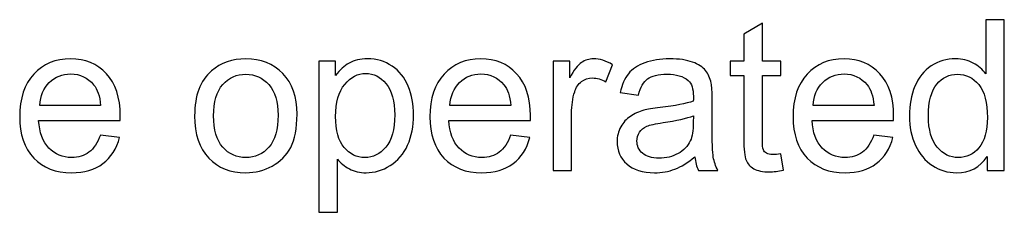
# Model space of a CAD drawing. Header units: millimetres. Extents: x -658 to -175, y -157 to 178.
# Tile 8 of 41: x -564.73 to -535.06, y 14.48 to 20.29. Entities that reach past the tile are written whole.
import ezdxf

# ---------------------------------------------------------------- set-up
doc = ezdxf.new("R2010")
doc.units = ezdxf.units.MM
doc.header["$MEASUREMENT"] = 0
doc.layers.add('Layer 1', color=7, linetype='Continuous')

msp = doc.modelspace()

# ---------------------------------------------------------------- linework, layer by layer
at = {"layer": 'Layer 1', "color": 250}
for points, knots in [([(-541.794, 16.2377), (-541.794, 16.2377), (-541.7178, 15.7445), (-541.7178, 15.7445), (-541.7178, 15.7445), (-541.8744, 15.7117), (-542.0152, 15.6948), (-542.1379, 15.6948), (-542.1379, 15.6948), (-542.3401, 15.6948), (-542.4967, 15.7265), (-542.6089, 15.7911), (-542.6089, 15.7911), (-542.72, 15.8556), (-542.7983, 15.9392), (-542.8438, 16.044), (-542.8438, 16.044), (-542.8893, 16.1488), (-542.9116, 16.3689), (-542.9116, 16.7044), (-542.9116, 16.7044), (-542.9116, 16.7044), (-542.9116, 18.603), (-542.9116, 18.603), (-542.9116, 18.603), (-542.9116, 18.603), (-543.3243, 18.603), (-543.3243, 18.603), (-543.3243, 18.603), (-543.3243, 18.603), (-543.3243, 19.0348), (-543.3243, 19.0348), (-543.3243, 19.0348), (-543.3243, 19.0348), (-542.9116, 19.0348), (-542.9116, 19.0348), (-542.9116, 19.0348), (-542.9116, 19.0348), (-542.9116, 19.8497), (-542.9116, 19.8497), (-542.9116, 19.8497), (-542.9116, 19.8497), (-542.3528, 20.1852), (-542.3528, 20.1852), (-542.3528, 20.1852), (-542.3528, 20.1852), (-542.3528, 19.0348), (-542.3528, 19.0348), (-542.3528, 19.0348), (-542.3528, 19.0348), (-541.794, 19.0348), (-541.794, 19.0348), (-541.794, 19.0348), (-541.794, 19.0348), (-541.794, 18.603), (-541.794, 18.603), (-541.794, 18.603), (-541.794, 18.603), (-542.3528, 18.603), (-542.3528, 18.603), (-542.3528, 18.603), (-542.3528, 18.603), (-542.3528, 16.6726), (-542.3528, 16.6726), (-542.3528, 16.6726), (-542.3528, 16.5128), (-542.3432, 16.4102), (-542.3231, 16.3647), (-542.3231, 16.3647), (-542.3041, 16.3192), (-542.2723, 16.2832), (-542.2279, 16.2557), (-542.2279, 16.2557), (-542.1834, 16.2292), (-542.1199, 16.2154), (-542.0374, 16.2154), (-542.0374, 16.2154), (-541.976, 16.2154), (-541.8945, 16.2229), (-541.794, 16.2377)], [0, 0, 0, 0, 0.047619, 0.047619, 0.047619, 0.047619, 0.0952381, 0.0952381, 0.0952381, 0.0952381, 0.1428571, 0.1428571, 0.1428571, 0.1428571, 0.1904762, 0.1904762, 0.1904762, 0.1904762, 0.2380952, 0.2380952, 0.2380952, 0.2380952, 0.2857143, 0.2857143, 0.2857143, 0.2857143, 0.3333333, 0.3333333, 0.3333333, 0.3333333, 0.3809524, 0.3809524, 0.3809524, 0.3809524, 0.4285714, 0.4285714, 0.4285714, 0.4285714, 0.4761905, 0.4761905, 0.4761905, 0.4761905, 0.5238095, 0.5238095, 0.5238095, 0.5238095, 0.5714286, 0.5714286, 0.5714286, 0.5714286, 0.6190476, 0.6190476, 0.6190476, 0.6190476, 0.6666667, 0.6666667, 0.6666667, 0.6666667, 0.7142857, 0.7142857, 0.7142857, 0.7142857, 0.7619048, 0.7619048, 0.7619048, 0.7619048, 0.8095238, 0.8095238, 0.8095238, 0.8095238, 0.8571429, 0.8571429, 0.8571429, 0.8571429, 0.9047619, 0.9047619, 0.9047619, 0.9047619, 1, 1, 1, 1]), ([(-535.5838, 15.7392), (-535.5838, 15.7392), (-535.5838, 16.1572), (-535.5838, 16.1572), (-535.5838, 16.1572), (-535.7923, 15.8323), (-536.0992, 15.6694), (-536.5045, 15.6694), (-536.5045, 15.6694), (-536.767, 15.6694), (-537.0083, 15.7413), (-537.2274, 15.8863), (-537.2274, 15.8863), (-537.4475, 16.0302), (-537.6179, 16.2324), (-537.7396, 16.4906), (-537.7396, 16.4906), (-537.8602, 16.7499), (-537.9206, 17.0473), (-537.9206, 17.3838), (-537.9206, 17.3838), (-537.9206, 17.7119), (-537.8655, 18.0093), (-537.7565, 18.277), (-537.7565, 18.277), (-537.6464, 18.5437), (-537.4824, 18.7491), (-537.2633, 18.8909), (-537.2633, 18.8909), (-537.0453, 19.0337), (-536.7998, 19.1046), (-536.5299, 19.1046), (-536.5299, 19.1046), (-536.331, 19.1046), (-536.1542, 19.0623), (-535.9997, 18.9787), (-535.9997, 18.9787), (-535.8452, 18.8951), (-535.7193, 18.785), (-535.6219, 18.6506), (-535.6219, 18.6506), (-535.6219, 18.6506), (-535.6219, 20.2857), (-535.6219, 20.2857), (-535.6219, 20.2857), (-535.6219, 20.2857), (-535.0631, 20.2857), (-535.0631, 20.2857), (-535.0631, 20.2857), (-535.0631, 20.2857), (-535.0631, 15.7392), (-535.0631, 15.7392), (-535.0631, 15.7392), (-535.0631, 15.7392), (-535.5838, 15.7392), (-535.5838, 15.7392)], [0, 0, 0, 0, 0.0666667, 0.0666667, 0.0666667, 0.0666667, 0.1333333, 0.1333333, 0.1333333, 0.1333333, 0.2, 0.2, 0.2, 0.2, 0.2666667, 0.2666667, 0.2666667, 0.2666667, 0.3333333, 0.3333333, 0.3333333, 0.3333333, 0.4, 0.4, 0.4, 0.4, 0.4666667, 0.4666667, 0.4666667, 0.4666667, 0.5333333, 0.5333333, 0.5333333, 0.5333333, 0.6, 0.6, 0.6, 0.6, 0.6666667, 0.6666667, 0.6666667, 0.6666667, 0.7333333, 0.7333333, 0.7333333, 0.7333333, 0.8, 0.8, 0.8, 0.8, 0.8666667, 0.8666667, 0.8666667, 0.8666667, 1, 1, 1, 1]), ([(-562.2956, 16.806), (-562.2956, 16.806), (-561.7178, 16.7298), (-561.7178, 16.7298), (-561.7178, 16.7298), (-561.8078, 16.3943), (-561.976, 16.1329), (-562.2216, 15.9477), (-562.2216, 15.9477), (-562.4671, 15.7625), (-562.7804, 15.6694), (-563.1624, 15.6694), (-563.1624, 15.6694), (-563.6429, 15.6694), (-564.0239, 15.8175), (-564.3054, 16.1138), (-564.3054, 16.1138), (-564.5869, 16.4091), (-564.7277, 16.825), (-564.7277, 17.3595), (-564.7277, 17.3595), (-564.7277, 17.9119), (-564.5858, 18.3416), (-564.3012, 18.6464), (-564.3012, 18.6464), (-564.0165, 18.9522), (-563.6471, 19.1046), (-563.1931, 19.1046), (-563.1931, 19.1046), (-562.7539, 19.1046), (-562.3951, 18.9554), (-562.1168, 18.6559), (-562.1168, 18.6559), (-561.8384, 18.3564), (-561.6988, 17.9352), (-561.6988, 17.3923), (-561.6988, 17.3923), (-561.6988, 17.3595), (-561.6998, 17.3097), (-561.7019, 17.2441), (-561.7019, 17.2441), (-561.7019, 17.2441), (-564.1562, 17.2441), (-564.1562, 17.2441), (-564.1562, 17.2441), (-564.135, 16.8832), (-564.0334, 16.606), (-563.8493, 16.4144), (-563.8493, 16.4144), (-563.6662, 16.2229), (-563.4365, 16.1265), (-563.1624, 16.1265), (-563.1624, 16.1265), (-562.9581, 16.1265), (-562.7835, 16.1805), (-562.6396, 16.2885), (-562.6396, 16.2885), (-562.4946, 16.3964), (-562.3803, 16.5689), (-562.2956, 16.806)], [0, 0, 0, 0, 0.0625, 0.0625, 0.0625, 0.0625, 0.125, 0.125, 0.125, 0.125, 0.1875, 0.1875, 0.1875, 0.1875, 0.25, 0.25, 0.25, 0.25, 0.3125, 0.3125, 0.3125, 0.3125, 0.375, 0.375, 0.375, 0.375, 0.4375, 0.4375, 0.4375, 0.4375, 0.5, 0.5, 0.5, 0.5, 0.5625, 0.5625, 0.5625, 0.5625, 0.625, 0.625, 0.625, 0.625, 0.6875, 0.6875, 0.6875, 0.6875, 0.75, 0.75, 0.75, 0.75, 0.8125, 0.8125, 0.8125, 0.8125, 0.875, 0.875, 0.875, 0.875, 1, 1, 1, 1]), ([(-559.4573, 17.387), (-559.4573, 17.9955), (-559.2879, 18.4464), (-558.9482, 18.7395), (-558.9482, 18.7395), (-558.6656, 18.9829), (-558.3196, 19.1046), (-557.9121, 19.1046), (-557.9121, 19.1046), (-557.4602, 19.1046), (-557.0898, 18.9565), (-556.8019, 18.6602), (-556.8019, 18.6602), (-556.5151, 18.3649), (-556.3712, 17.9553), (-556.3712, 17.4336), (-556.3712, 17.4336), (-556.3712, 17.0102), (-556.4347, 16.6779), (-556.5617, 16.4356), (-556.5617, 16.4356), (-556.6887, 16.1932), (-556.8739, 16.0048), (-557.1173, 15.8704), (-557.1173, 15.8704), (-557.3597, 15.736), (-557.6253, 15.6694), (-557.9121, 15.6694), (-557.9121, 15.6694), (-558.3735, 15.6694), (-558.7461, 15.8165), (-559.0308, 16.1117), (-559.0308, 16.1117), (-559.3154, 16.407), (-559.4573, 16.8324), (-559.4573, 17.387)], [0, 0, 0, 0, 0.1, 0.1, 0.1, 0.1, 0.2, 0.2, 0.2, 0.2, 0.3, 0.3, 0.3, 0.3, 0.4, 0.4, 0.4, 0.4, 0.5, 0.5, 0.5, 0.5, 0.6, 0.6, 0.6, 0.6, 0.7, 0.7, 0.7, 0.7, 0.8, 0.8, 0.8, 0.8, 1, 1, 1, 1]), ([(-555.7161, 14.4756), (-555.7161, 14.4756), (-555.7161, 19.0348), (-555.7161, 19.0348), (-555.7161, 19.0348), (-555.7161, 19.0348), (-555.2081, 19.0348), (-555.2081, 19.0348), (-555.2081, 19.0348), (-555.2081, 19.0348), (-555.2081, 18.6019), (-555.2081, 18.6019), (-555.2081, 18.6019), (-555.0885, 18.7692), (-554.9531, 18.8951), (-554.8017, 18.9787), (-554.8017, 18.9787), (-554.6514, 19.0623), (-554.4684, 19.1046), (-554.2535, 19.1046), (-554.2535, 19.1046), (-553.972, 19.1046), (-553.7244, 19.0327), (-553.5095, 18.8877), (-553.5095, 18.8877), (-553.2947, 18.7438), (-553.1328, 18.5395), (-553.0227, 18.277), (-553.0227, 18.277), (-552.9137, 18.0135), (-552.8587, 17.7257), (-552.8587, 17.4113), (-552.8587, 17.4113), (-552.8587, 17.0759), (-552.919, 16.7732), (-553.0396, 16.5033), (-553.0396, 16.5033), (-553.1603, 16.2345), (-553.336, 16.0281), (-553.5667, 15.8842), (-553.5667, 15.8842), (-553.7963, 15.7413), (-554.0387, 15.6694), (-554.2927, 15.6694), (-554.2927, 15.6694), (-554.4789, 15.6694), (-554.6461, 15.7085), (-554.7933, 15.7868), (-554.7933, 15.7868), (-554.9414, 15.8651), (-555.0621, 15.9636), (-555.1573, 16.0832), (-555.1573, 16.0832), (-555.1573, 16.0832), (-555.1573, 14.4756), (-555.1573, 14.4756), (-555.1573, 14.4756), (-555.1573, 14.4756), (-555.7161, 14.4756), (-555.7161, 14.4756)], [0, 0, 0, 0, 0.0625, 0.0625, 0.0625, 0.0625, 0.125, 0.125, 0.125, 0.125, 0.1875, 0.1875, 0.1875, 0.1875, 0.25, 0.25, 0.25, 0.25, 0.3125, 0.3125, 0.3125, 0.3125, 0.375, 0.375, 0.375, 0.375, 0.4375, 0.4375, 0.4375, 0.4375, 0.5, 0.5, 0.5, 0.5, 0.5625, 0.5625, 0.5625, 0.5625, 0.625, 0.625, 0.625, 0.625, 0.6875, 0.6875, 0.6875, 0.6875, 0.75, 0.75, 0.75, 0.75, 0.8125, 0.8125, 0.8125, 0.8125, 0.875, 0.875, 0.875, 0.875, 1, 1, 1, 1]), ([(-549.9366, 16.806), (-549.9366, 16.806), (-549.3588, 16.7298), (-549.3588, 16.7298), (-549.3588, 16.7298), (-549.4488, 16.3943), (-549.617, 16.1329), (-549.8626, 15.9477), (-549.8626, 15.9477), (-550.1081, 15.7625), (-550.4214, 15.6694), (-550.8034, 15.6694), (-550.8034, 15.6694), (-551.2839, 15.6694), (-551.6649, 15.8175), (-551.9464, 16.1138), (-551.9464, 16.1138), (-552.2279, 16.4091), (-552.3687, 16.825), (-552.3687, 17.3595), (-552.3687, 17.3595), (-552.3687, 17.9119), (-552.2268, 18.3416), (-551.9422, 18.6464), (-551.9422, 18.6464), (-551.6575, 18.9522), (-551.2881, 19.1046), (-550.8341, 19.1046), (-550.8341, 19.1046), (-550.3949, 19.1046), (-550.0361, 18.9554), (-549.7578, 18.6559), (-549.7578, 18.6559), (-549.4794, 18.3564), (-549.3398, 17.9352), (-549.3398, 17.3923), (-549.3398, 17.3923), (-549.3398, 17.3595), (-549.3408, 17.3097), (-549.3429, 17.2441), (-549.3429, 17.2441), (-549.3429, 17.2441), (-551.7972, 17.2441), (-551.7972, 17.2441), (-551.7972, 17.2441), (-551.776, 16.8832), (-551.6744, 16.606), (-551.4903, 16.4144), (-551.4903, 16.4144), (-551.3072, 16.2229), (-551.0775, 16.1265), (-550.8034, 16.1265), (-550.8034, 16.1265), (-550.5991, 16.1265), (-550.4245, 16.1805), (-550.2806, 16.2885), (-550.2806, 16.2885), (-550.1356, 16.3964), (-550.0213, 16.5689), (-549.9366, 16.806)], [0, 0, 0, 0, 0.0625, 0.0625, 0.0625, 0.0625, 0.125, 0.125, 0.125, 0.125, 0.1875, 0.1875, 0.1875, 0.1875, 0.25, 0.25, 0.25, 0.25, 0.3125, 0.3125, 0.3125, 0.3125, 0.375, 0.375, 0.375, 0.375, 0.4375, 0.4375, 0.4375, 0.4375, 0.5, 0.5, 0.5, 0.5, 0.5625, 0.5625, 0.5625, 0.5625, 0.625, 0.625, 0.625, 0.625, 0.6875, 0.6875, 0.6875, 0.6875, 0.75, 0.75, 0.75, 0.75, 0.8125, 0.8125, 0.8125, 0.8125, 0.875, 0.875, 0.875, 0.875, 1, 1, 1, 1]), ([(-548.6593, 15.7392), (-548.6593, 15.7392), (-548.6593, 19.0348), (-548.6593, 19.0348), (-548.6593, 19.0348), (-548.6593, 19.0348), (-548.1576, 19.0348), (-548.1576, 19.0348), (-548.1576, 19.0348), (-548.1576, 19.0348), (-548.1576, 18.53), (-548.1576, 18.53), (-548.1576, 18.53), (-548.0296, 18.7639), (-547.911, 18.9184), (-547.802, 18.9925), (-547.802, 18.9925), (-547.693, 19.0676), (-547.5734, 19.1046), (-547.4433, 19.1046), (-547.4433, 19.1046), (-547.2549, 19.1046), (-547.0633, 19.0454), (-546.8686, 18.9279), (-546.8686, 18.9279), (-546.8686, 18.9279), (-547.0675, 18.4125), (-547.0675, 18.4125), (-547.0675, 18.4125), (-547.203, 18.4887), (-547.3385, 18.5268), (-547.4739, 18.5268), (-547.4739, 18.5268), (-547.5956, 18.5268), (-547.7047, 18.4898), (-547.801, 18.4167), (-547.801, 18.4167), (-547.8973, 18.3437), (-547.9661, 18.2421), (-548.0073, 18.1119), (-548.0073, 18.1119), (-548.0698, 17.914), (-548.1005, 17.6971), (-548.1005, 17.4611), (-548.1005, 17.4611), (-548.1005, 17.4611), (-548.1005, 15.7392), (-548.1005, 15.7392), (-548.1005, 15.7392), (-548.1005, 15.7392), (-548.6593, 15.7392), (-548.6593, 15.7392)], [0, 0, 0, 0, 0.0714286, 0.0714286, 0.0714286, 0.0714286, 0.1428571, 0.1428571, 0.1428571, 0.1428571, 0.2142857, 0.2142857, 0.2142857, 0.2142857, 0.2857143, 0.2857143, 0.2857143, 0.2857143, 0.3571429, 0.3571429, 0.3571429, 0.3571429, 0.4285714, 0.4285714, 0.4285714, 0.4285714, 0.5, 0.5, 0.5, 0.5, 0.5714286, 0.5714286, 0.5714286, 0.5714286, 0.6428571, 0.6428571, 0.6428571, 0.6428571, 0.7142857, 0.7142857, 0.7142857, 0.7142857, 0.7857143, 0.7857143, 0.7857143, 0.7857143, 0.8571429, 0.8571429, 0.8571429, 0.8571429, 1, 1, 1, 1]), ([(-544.3858, 16.1519), (-544.5932, 15.9752), (-544.7932, 15.8514), (-544.9848, 15.7784), (-544.9848, 15.7784), (-545.1764, 15.7053), (-545.3817, 15.6694), (-545.6018, 15.6694), (-545.6018, 15.6694), (-545.9637, 15.6694), (-546.2421, 15.7572), (-546.4368, 15.9339), (-546.4368, 15.9339), (-546.6315, 16.1096), (-546.7289, 16.335), (-546.7289, 16.6091), (-546.7289, 16.6091), (-546.7289, 16.77), (-546.6919, 16.9171), (-546.6188, 17.0505), (-546.6188, 17.0505), (-546.5448, 17.1838), (-546.4484, 17.2896), (-546.3299, 17.3701), (-546.3299, 17.3701), (-546.2103, 17.4505), (-546.077, 17.5119), (-545.9278, 17.5532), (-545.9278, 17.5532), (-545.8177, 17.5817), (-545.6515, 17.6092), (-545.4303, 17.6368), (-545.4303, 17.6368), (-544.9795, 17.6897), (-544.6461, 17.7542), (-544.4334, 17.8283), (-544.4334, 17.8283), (-544.4313, 17.9045), (-544.4302, 17.9532), (-544.4302, 17.9733), (-544.4302, 17.9733), (-544.4302, 18.1998), (-544.4832, 18.3596), (-544.589, 18.4527), (-544.589, 18.4527), (-544.7319, 18.5787), (-544.9446, 18.6411), (-545.2261, 18.6411), (-545.2261, 18.6411), (-545.4896, 18.6411), (-545.6843, 18.5945), (-545.8092, 18.5025), (-545.8092, 18.5025), (-545.9352, 18.4104), (-546.0272, 18.2474), (-546.0876, 18.0125), (-546.0876, 18.0125), (-546.0876, 18.0125), (-546.6337, 18.0887), (-546.6337, 18.0887), (-546.6337, 18.0887), (-546.5839, 18.3226), (-546.5024, 18.512), (-546.3881, 18.6559), (-546.3881, 18.6559), (-546.2738, 18.7999), (-546.1087, 18.9099), (-545.8928, 18.9882), (-545.8928, 18.9882), (-545.678, 19.0655), (-545.4272, 19.1046), (-545.1435, 19.1046), (-545.1435, 19.1046), (-544.862, 19.1046), (-544.6324, 19.0718), (-544.4556, 19.0052), (-544.4556, 19.0052), (-544.28, 18.9385), (-544.1498, 18.8559), (-544.0672, 18.7554), (-544.0672, 18.7554), (-543.9847, 18.6549), (-543.9265, 18.5279), (-543.8926, 18.3744), (-543.8926, 18.3744), (-543.8746, 18.2792), (-543.8651, 18.1077), (-543.8651, 17.8611), (-543.8651, 17.8611), (-543.8651, 17.8611), (-543.8651, 17.1203), (-543.8651, 17.1203), (-543.8651, 17.1203), (-543.8651, 16.6028), (-543.8535, 16.2758), (-543.8302, 16.1371), (-543.8302, 16.1371), (-543.8079, 15.9985), (-543.7614, 15.8662), (-543.6937, 15.7392), (-543.6937, 15.7392), (-543.6937, 15.7392), (-544.2778, 15.7392), (-544.2778, 15.7392), (-544.2778, 15.7392), (-544.3339, 15.8567), (-544.3699, 15.9943), (-544.3858, 16.1519)], [0, 0, 0, 0, 0.0357143, 0.0357143, 0.0357143, 0.0357143, 0.0714286, 0.0714286, 0.0714286, 0.0714286, 0.1071429, 0.1071429, 0.1071429, 0.1071429, 0.1428571, 0.1428571, 0.1428571, 0.1428571, 0.1785714, 0.1785714, 0.1785714, 0.1785714, 0.2142857, 0.2142857, 0.2142857, 0.2142857, 0.25, 0.25, 0.25, 0.25, 0.2857143, 0.2857143, 0.2857143, 0.2857143, 0.3214286, 0.3214286, 0.3214286, 0.3214286, 0.3571429, 0.3571429, 0.3571429, 0.3571429, 0.3928571, 0.3928571, 0.3928571, 0.3928571, 0.4285714, 0.4285714, 0.4285714, 0.4285714, 0.4642857, 0.4642857, 0.4642857, 0.4642857, 0.5, 0.5, 0.5, 0.5, 0.5357143, 0.5357143, 0.5357143, 0.5357143, 0.5714286, 0.5714286, 0.5714286, 0.5714286, 0.6071429, 0.6071429, 0.6071429, 0.6071429, 0.6428571, 0.6428571, 0.6428571, 0.6428571, 0.6785714, 0.6785714, 0.6785714, 0.6785714, 0.7142857, 0.7142857, 0.7142857, 0.7142857, 0.75, 0.75, 0.75, 0.75, 0.7857143, 0.7857143, 0.7857143, 0.7857143, 0.8214286, 0.8214286, 0.8214286, 0.8214286, 0.8571429, 0.8571429, 0.8571429, 0.8571429, 0.8928571, 0.8928571, 0.8928571, 0.8928571, 0.9285714, 0.9285714, 0.9285714, 0.9285714, 1, 1, 1, 1]), ([(-538.9947, 16.806), (-538.9947, 16.806), (-538.4169, 16.7298), (-538.4169, 16.7298), (-538.4169, 16.7298), (-538.5069, 16.3943), (-538.6751, 16.1329), (-538.9207, 15.9477), (-538.9207, 15.9477), (-539.1662, 15.7625), (-539.4795, 15.6694), (-539.8615, 15.6694), (-539.8615, 15.6694), (-540.342, 15.6694), (-540.723, 15.8175), (-541.0045, 16.1138), (-541.0045, 16.1138), (-541.286, 16.4091), (-541.4268, 16.825), (-541.4268, 17.3595), (-541.4268, 17.3595), (-541.4268, 17.9119), (-541.2849, 18.3416), (-541.0003, 18.6464), (-541.0003, 18.6464), (-540.7156, 18.9522), (-540.3462, 19.1046), (-539.8922, 19.1046), (-539.8922, 19.1046), (-539.453, 19.1046), (-539.0942, 18.9554), (-538.8159, 18.6559), (-538.8159, 18.6559), (-538.5375, 18.3564), (-538.3979, 17.9352), (-538.3979, 17.3923), (-538.3979, 17.3923), (-538.3979, 17.3595), (-538.3989, 17.3097), (-538.401, 17.2441), (-538.401, 17.2441), (-538.401, 17.2441), (-540.8553, 17.2441), (-540.8553, 17.2441), (-540.8553, 17.2441), (-540.8341, 16.8832), (-540.7325, 16.606), (-540.5484, 16.4144), (-540.5484, 16.4144), (-540.3653, 16.2229), (-540.1356, 16.1265), (-539.8615, 16.1265), (-539.8615, 16.1265), (-539.6572, 16.1265), (-539.4826, 16.1805), (-539.3387, 16.2885), (-539.3387, 16.2885), (-539.1937, 16.3964), (-539.0794, 16.5689), (-538.9947, 16.806)], [0, 0, 0, 0, 0.0625, 0.0625, 0.0625, 0.0625, 0.125, 0.125, 0.125, 0.125, 0.1875, 0.1875, 0.1875, 0.1875, 0.25, 0.25, 0.25, 0.25, 0.3125, 0.3125, 0.3125, 0.3125, 0.375, 0.375, 0.375, 0.375, 0.4375, 0.4375, 0.4375, 0.4375, 0.5, 0.5, 0.5, 0.5, 0.5625, 0.5625, 0.5625, 0.5625, 0.625, 0.625, 0.625, 0.625, 0.6875, 0.6875, 0.6875, 0.6875, 0.75, 0.75, 0.75, 0.75, 0.8125, 0.8125, 0.8125, 0.8125, 0.875, 0.875, 0.875, 0.875, 1, 1, 1, 1]), ([(-564.1244, 17.7013), (-564.1244, 17.7013), (-562.2893, 17.7013), (-562.2893, 17.7013), (-562.2893, 17.7013), (-562.3136, 17.9786), (-562.3845, 18.186), (-562.4999, 18.3247), (-562.4999, 18.3247), (-562.6766, 18.5395), (-562.9073, 18.6475), (-563.1899, 18.6475), (-563.1899, 18.6475), (-563.446, 18.6475), (-563.6609, 18.5617), (-563.8355, 18.3903), (-563.8355, 18.3903), (-564.0091, 18.2188), (-564.1054, 17.9892), (-564.1244, 17.7013)], [0, 0, 0, 0, 0.1666667, 0.1666667, 0.1666667, 0.1666667, 0.3333333, 0.3333333, 0.3333333, 0.3333333, 0.5, 0.5, 0.5, 0.5, 0.6666667, 0.6666667, 0.6666667, 0.6666667, 1, 1, 1, 1]), ([(-558.8858, 17.3859), (-558.8858, 16.9647), (-558.7937, 16.6494), (-558.6095, 16.4409), (-558.6095, 16.4409), (-558.4243, 16.2313), (-558.1926, 16.1265), (-557.9121, 16.1265), (-557.9121, 16.1265), (-557.6348, 16.1265), (-557.4041, 16.2313), (-557.2189, 16.4419), (-557.2189, 16.4419), (-557.0348, 16.6525), (-556.9427, 16.9732), (-556.9427, 17.4039), (-556.9427, 17.4039), (-556.9427, 17.8103), (-557.0358, 18.1183), (-557.221, 18.3268), (-557.221, 18.3268), (-557.4062, 18.5363), (-557.6369, 18.6411), (-557.9121, 18.6411), (-557.9121, 18.6411), (-558.1926, 18.6411), (-558.4243, 18.5374), (-558.6095, 18.3289), (-558.6095, 18.3289), (-558.7937, 18.1204), (-558.8858, 17.8061), (-558.8858, 17.3859)], [0, 0, 0, 0, 0.1111111, 0.1111111, 0.1111111, 0.1111111, 0.2222222, 0.2222222, 0.2222222, 0.2222222, 0.3333333, 0.3333333, 0.3333333, 0.3333333, 0.4444444, 0.4444444, 0.4444444, 0.4444444, 0.5555556, 0.5555556, 0.5555556, 0.5555556, 0.6666667, 0.6666667, 0.6666667, 0.6666667, 0.7777778, 0.7777778, 0.7777778, 0.7777778, 1, 1, 1, 1]), ([(-555.2081, 17.3669), (-555.2081, 16.9446), (-555.1224, 16.6324), (-554.952, 16.4303), (-554.952, 16.4303), (-554.7806, 16.2281), (-554.5731, 16.1265), (-554.3297, 16.1265), (-554.3297, 16.1265), (-554.0821, 16.1265), (-553.8704, 16.2313), (-553.6947, 16.4409), (-553.6947, 16.4409), (-553.518, 16.6504), (-553.4301, 16.9743), (-553.4301, 17.4135), (-553.4301, 17.4135), (-553.4301, 17.8326), (-553.5159, 18.1458), (-553.6884, 18.3543), (-553.6884, 18.3543), (-553.8609, 18.5628), (-554.0662, 18.6665), (-554.3054, 18.6665), (-554.3054, 18.6665), (-554.5424, 18.6665), (-554.752, 18.5554), (-554.934, 18.3342), (-554.934, 18.3342), (-555.1171, 18.1119), (-555.2081, 17.7902), (-555.2081, 17.3669)], [0, 0, 0, 0, 0.1111111, 0.1111111, 0.1111111, 0.1111111, 0.2222222, 0.2222222, 0.2222222, 0.2222222, 0.3333333, 0.3333333, 0.3333333, 0.3333333, 0.4444444, 0.4444444, 0.4444444, 0.4444444, 0.5555556, 0.5555556, 0.5555556, 0.5555556, 0.6666667, 0.6666667, 0.6666667, 0.6666667, 0.7777778, 0.7777778, 0.7777778, 0.7777778, 1, 1, 1, 1]), ([(-551.7654, 17.7013), (-551.7654, 17.7013), (-549.9303, 17.7013), (-549.9303, 17.7013), (-549.9303, 17.7013), (-549.9546, 17.9786), (-550.0255, 18.186), (-550.1409, 18.3247), (-550.1409, 18.3247), (-550.3176, 18.5395), (-550.5483, 18.6475), (-550.8309, 18.6475), (-550.8309, 18.6475), (-551.087, 18.6475), (-551.3019, 18.5617), (-551.4765, 18.3903), (-551.4765, 18.3903), (-551.6501, 18.2188), (-551.7464, 17.9892), (-551.7654, 17.7013)], [0, 0, 0, 0, 0.1666667, 0.1666667, 0.1666667, 0.1666667, 0.3333333, 0.3333333, 0.3333333, 0.3333333, 0.5, 0.5, 0.5, 0.5, 0.6666667, 0.6666667, 0.6666667, 0.6666667, 1, 1, 1, 1]), ([(-540.8235, 17.7013), (-540.8235, 17.7013), (-538.9884, 17.7013), (-538.9884, 17.7013), (-538.9884, 17.7013), (-539.0127, 17.9786), (-539.0836, 18.186), (-539.199, 18.3247), (-539.199, 18.3247), (-539.3757, 18.5395), (-539.6064, 18.6475), (-539.889, 18.6475), (-539.889, 18.6475), (-540.1451, 18.6475), (-540.36, 18.5617), (-540.5346, 18.3903), (-540.5346, 18.3903), (-540.7082, 18.2188), (-540.8045, 17.9892), (-540.8235, 17.7013)], [0, 0, 0, 0, 0.1666667, 0.1666667, 0.1666667, 0.1666667, 0.3333333, 0.3333333, 0.3333333, 0.3333333, 0.5, 0.5, 0.5, 0.5, 0.6666667, 0.6666667, 0.6666667, 0.6666667, 1, 1, 1, 1]), ([(-537.3491, 17.3828), (-537.3491, 16.9616), (-537.2602, 16.6472), (-537.0813, 16.4387), (-537.0813, 16.4387), (-536.9035, 16.2303), (-536.6929, 16.1265), (-536.4506, 16.1265), (-536.4506, 16.1265), (-536.2061, 16.1265), (-535.9987, 16.226), (-535.8272, 16.425), (-535.8272, 16.425), (-535.6568, 16.624), (-535.5711, 16.9277), (-535.5711, 17.3362), (-535.5711, 17.3362), (-535.5711, 17.7849), (-535.6579, 18.1151), (-535.8325, 18.3257), (-535.8325, 18.3257), (-536.0061, 18.5363), (-536.2209, 18.6411), (-536.476, 18.6411), (-536.476, 18.6411), (-536.7247, 18.6411), (-536.9321, 18.5406), (-537.0993, 18.3384), (-537.0993, 18.3384), (-537.2655, 18.1363), (-537.3491, 17.8177), (-537.3491, 17.3828)], [0, 0, 0, 0, 0.1111111, 0.1111111, 0.1111111, 0.1111111, 0.2222222, 0.2222222, 0.2222222, 0.2222222, 0.3333333, 0.3333333, 0.3333333, 0.3333333, 0.4444444, 0.4444444, 0.4444444, 0.4444444, 0.5555556, 0.5555556, 0.5555556, 0.5555556, 0.6666667, 0.6666667, 0.6666667, 0.6666667, 0.7777778, 0.7777778, 0.7777778, 0.7777778, 1, 1, 1, 1]), ([(-544.4302, 17.3902), (-544.6334, 17.3076), (-544.9382, 17.2378), (-545.3446, 17.1806), (-545.3446, 17.1806), (-545.5753, 17.1478), (-545.7383, 17.1108), (-545.8336, 17.0695), (-545.8336, 17.0695), (-545.9288, 17.0282), (-546.0018, 16.9679), (-546.0537, 16.8896), (-546.0537, 16.8896), (-546.1056, 16.8102), (-546.132, 16.7224), (-546.132, 16.625), (-546.132, 16.625), (-546.132, 16.4779), (-546.0759, 16.3541), (-545.9627, 16.2557), (-545.9627, 16.2557), (-545.8494, 16.1572), (-545.6843, 16.1075), (-545.4674, 16.1075), (-545.4674, 16.1075), (-545.2526, 16.1075), (-545.061, 16.1541), (-544.8927, 16.2483), (-544.8927, 16.2483), (-544.7255, 16.3414), (-544.6017, 16.4694), (-544.5234, 16.6314), (-544.5234, 16.6314), (-544.463, 16.7573), (-544.4334, 16.9425), (-544.4334, 17.187), (-544.4334, 17.187), (-544.4334, 17.187), (-544.4302, 17.3902), (-544.4302, 17.3902)], [0, 0, 0, 0, 0.0909091, 0.0909091, 0.0909091, 0.0909091, 0.1818182, 0.1818182, 0.1818182, 0.1818182, 0.2727273, 0.2727273, 0.2727273, 0.2727273, 0.3636364, 0.3636364, 0.3636364, 0.3636364, 0.4545455, 0.4545455, 0.4545455, 0.4545455, 0.5454545, 0.5454545, 0.5454545, 0.5454545, 0.6363636, 0.6363636, 0.6363636, 0.6363636, 0.7272727, 0.7272727, 0.7272727, 0.7272727, 0.8181818, 0.8181818, 0.8181818, 0.8181818, 1, 1, 1, 1])]:
    msp.add_open_spline(points, degree=3, knots=knots, dxfattribs=at)

doc.saveas('drawing.dxf')
